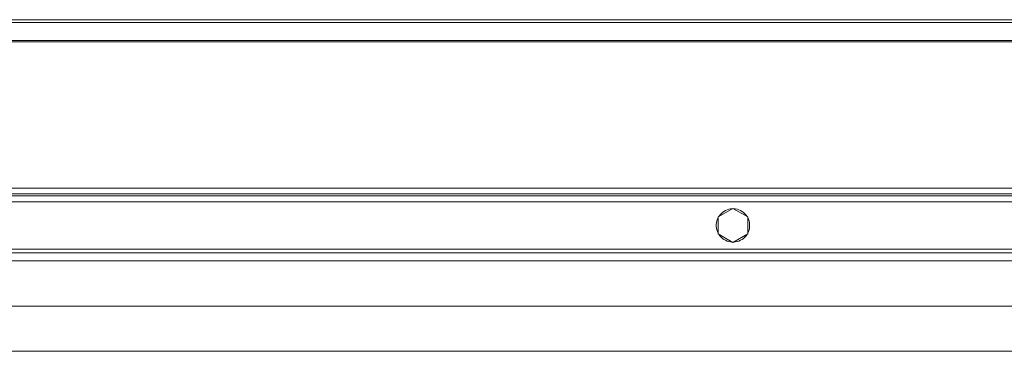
# Model space of a CAD drawing. Header units: millimetres. Extents: x 6491141 to 6692158, y 1846388 to 1929513.
# Tile 192 of 245: x 6568152 to 6568653, y 1890302 to 1890470. Entities that reach past the tile are written whole.
import ezdxf

# ---------------------------------------------------------------- set-up
doc = ezdxf.new("R2010")
doc.units = ezdxf.units.MM
doc.linetypes.add('XKITLINE00', pattern=[0])
doc.layers.add('matrice', color=8, linetype='Continuous', transparency=0.4)

msp = doc.modelspace()

# ---------------------------------------------------------------- linework, layer by layer
at = {"layer": 'matrice', "linetype": 'XKITLINE00', "lineweight": 0}
for p, q in [((6569189.47, 1890470.12), (6566154.94, 1890470.12)), ((6569190.07, 1890468.7), (6566154.94, 1890468.7)), ((6569190.07, 1890459.5), (6566154.94, 1890459.5)), ((6569190.07, 1890458.79), (6566154.94, 1890458.79)), ((6569158.25, 1890384.52), (6566154.94, 1890384.52)), ((6569158.25, 1890381.52), (6566154.94, 1890381.52)), ((6569158.25, 1890380.52), (6566154.94, 1890380.52)), ((6569140.57, 1890377.52), (6566154.94, 1890377.52)), ((6568507.57, 1890369.85), (6568515.07, 1890374.18)), ((6568509.68, 1890372.09), (6568508.99, 1890371.46)), ((6568510.42, 1890372.64), (6568509.68, 1890372.09)), ((6568511.22, 1890373.1), (6568510.42, 1890372.64)), ((6568512.07, 1890373.47), (6568511.22, 1890373.1)), ((6568512.95, 1890373.75), (6568512.07, 1890373.47)), ((6568513.86, 1890373.93), (6568512.95, 1890373.75)), ((6568514.78, 1890374.01), (6568513.86, 1890373.93)), ((6568515.07, 1890374.18), (6568522.57, 1890369.85)), ((6568516.27, 1890373.93), (6568515.35, 1890374.01)), ((6568517.18, 1890373.75), (6568516.27, 1890373.93)), ((6568518.06, 1890373.47), (6568517.18, 1890373.75)), ((6568518.91, 1890373.1), (6568518.06, 1890373.47)), ((6568519.71, 1890372.64), (6568518.91, 1890373.1)), ((6568520.46, 1890372.09), (6568519.71, 1890372.64)), ((6568521.14, 1890371.46), (6568520.46, 1890372.09)), ((6568506.68, 1890366.9), (6568506.58, 1890365.98)), ((6568506.88, 1890367.8), (6568506.68, 1890366.9)), ((6568507.18, 1890368.68), (6568506.88, 1890367.8)), ((6568507.57, 1890369.52), (6568507.18, 1890368.68)), ((6568507.57, 1890361.19), (6568507.57, 1890369.85)), ((6568508.38, 1890370.77), (6568507.85, 1890370.01)), ((6568508.99, 1890371.46), (6568508.38, 1890370.77)), ((6568521.75, 1890370.77), (6568521.14, 1890371.46)), ((6568522.28, 1890370.01), (6568521.75, 1890370.77)), ((6568522.57, 1890361.19), (6568522.57, 1890369.85)), ((6568522.96, 1890368.68), (6568522.57, 1890369.52)), ((6568523.25, 1890367.8), (6568522.96, 1890368.68)), ((6568523.45, 1890366.9), (6568523.25, 1890367.8)), ((6568523.56, 1890365.98), (6568523.45, 1890366.9)), ((6568506.58, 1890365.98), (6568506.58, 1890365.05)), ((6568506.58, 1890365.05), (6568506.68, 1890364.14)), ((6568506.68, 1890364.14), (6568506.88, 1890363.23)), ((6568506.88, 1890363.23), (6568507.18, 1890362.36)), ((6568507.18, 1890362.36), (6568507.57, 1890361.52)), ((6568522.57, 1890361.52), (6568522.96, 1890362.36)), ((6568522.96, 1890362.36), (6568523.25, 1890363.23)), ((6568523.25, 1890363.23), (6568523.45, 1890364.14)), ((6568523.45, 1890364.14), (6568523.56, 1890365.05)), ((6568523.56, 1890365.05), (6568523.56, 1890365.98)), ((6568507.57, 1890361.19), (6568515.07, 1890356.86)), ((6568507.85, 1890361.02), (6568508.38, 1890360.26)), ((6568508.38, 1890360.26), (6568508.99, 1890359.57)), ((6568508.99, 1890359.57), (6568509.68, 1890358.94)), ((6568509.68, 1890358.94), (6568510.42, 1890358.4)), ((6568510.42, 1890358.4), (6568511.22, 1890357.94)), ((6568511.22, 1890357.94), (6568512.07, 1890357.56)), ((6568512.07, 1890357.56), (6568512.95, 1890357.28)), ((6568512.95, 1890357.28), (6568513.86, 1890357.1)), ((6568513.86, 1890357.1), (6568514.78, 1890357.02)), ((6568522.57, 1890361.19), (6568515.07, 1890356.86)), ((6568515.35, 1890357.02), (6568516.27, 1890357.1)), ((6568516.27, 1890357.1), (6568517.18, 1890357.28)), ((6568517.18, 1890357.28), (6568518.06, 1890357.56)), ((6568518.06, 1890357.56), (6568518.91, 1890357.94)), ((6568518.91, 1890357.94), (6568519.71, 1890358.4)), ((6568519.71, 1890358.4), (6568520.46, 1890358.94)), ((6568520.46, 1890358.94), (6568521.14, 1890359.57)), ((6568521.14, 1890359.57), (6568521.75, 1890360.26)), ((6568521.75, 1890360.26), (6568522.28, 1890361.02)), ((6569140.57, 1890353.52), (6566154.94, 1890353.52)), ((6569140.57, 1890351.52), (6566154.94, 1890351.52)), ((6569140.57, 1890347.52), (6566154.94, 1890347.52)), ((6569140.57, 1890324.52), (6566154.94, 1890324.52)), ((6568914.57, 1890301.52), (6566154.94, 1890301.52))]:
    msp.add_line(p, q, dxfattribs=at)

doc.saveas('drawing.dxf')
